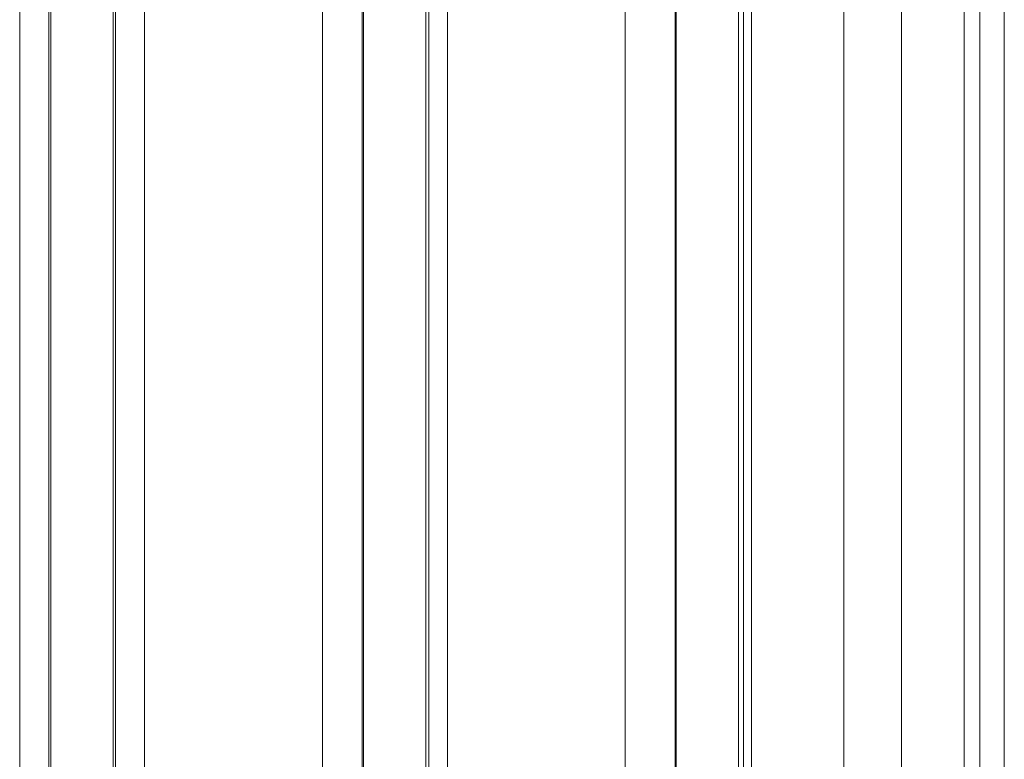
# Model space of a CAD drawing. Extents: x 193 to 943, y 26 to 526.
# Tile 54 of 207: x 358.12 to 359.7, y 95.05 to 96.23. Entities that reach past the tile are written whole.
import ezdxf

# ---------------------------------------------------------------- set-up
doc = ezdxf.new("R2010")
doc.units = 0
doc.layers.add('KG4_HLS_SYA', color=7, linetype='Continuous', lineweight=25)

msp = doc.modelspace()

# ---------------------------------------------------------------- linework, layer by layer
at = {"layer": 'KG4_HLS_SYA', "color": 8, "linetype": 'Continuous', "lineweight": 9, "ltscale": 0.13, "true_color": 0x808080}
for p, q in [((358.174, 93.4033), (358.174, 97.2124)), ((358.2739, 97.2124), (358.2739, 93.4033)), ((358.674, 93.4033), (358.674, 97.2113)), ((358.7739, 97.2135), (358.7739, 93.4033)), ((359.2739, 97.2145), (359.2739, 93.424)), ((359.6346, 97.2152), (359.6346, 93.424)), ((359.174, 93.424), (359.174, 97.2101)), ((359.5346, 93.424), (359.5346, 97.1983)), ((358.1242, 93.3133), (358.1242, 97.1849)), ((358.1707, 97.1849), (358.1707, 93.3133)), ((358.2772, 93.3133), (358.2772, 97.1849)), ((358.3237, 97.1849), (358.3237, 93.3133)), ((358.6084, 93.3133), (358.6084, 97.1849)), ((358.6718, 97.1849), (358.6718, 93.3133)), ((358.7787, 93.3133), (358.7787, 97.1849)), ((358.8084, 97.1849), (358.8084, 93.3133)), ((359.0926, 93.424), (359.0926, 97.1849)), ((359.1728, 97.1849), (359.1728, 93.424)), ((359.2819, 93.424), (359.2819, 97.1849)), ((359.2946, 97.1849), (359.2946, 93.424)), ((359.4421, 93.424), (359.4421, 97.1849)), ((359.5344, 97.1849), (359.5344, 93.424)), ((359.66, 97.1849), (359.66, 93.424)), ((359.699, 93.3133), (359.699, 97.1849))]:
    msp.add_line(p, q, dxfattribs=at)

doc.saveas('drawing.dxf')
